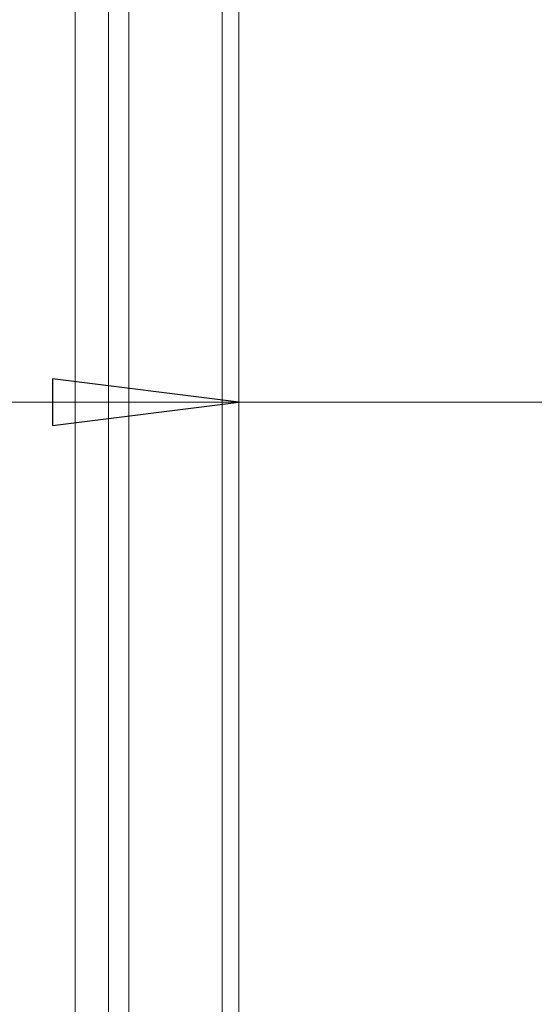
# Model space of a CAD drawing. Header units: millimetres. Extents: x -420 to 420, y -297 to 297.
# Tile 71 of 203: x -33 to -18, y -45 to -15. Entities that reach past the tile are written whole.
import ezdxf

# ---------------------------------------------------------------- set-up
doc = ezdxf.new("R2010")
doc.units = ezdxf.units.MM
doc.header["$MEASUREMENT"] = 0
doc.layers.add('layer 1', color=7, linetype='Continuous')

msp = doc.modelspace()

# ---------------------------------------------------------------- linework, layer by layer
at = {"layer": 'layer 1', "lineweight": 9}
for points in [[(-30.5765, 29.9483), (-30.5765, 29.9483), (-30.5765, -135.0511), (-30.5765, -135.0511)], [(-29.9565, 29.9501), (-29.9565, 29.9501), (-29.9565, -135.0531), (-29.9565, -135.0531)], [(-27.1564, -135.0531), (-27.1564, -135.0531), (-27.1564, 29.9501), (-27.1564, 29.9501)], [(-26.6564, 29.9501), (-26.6564, 29.9501), (-26.6564, -135.0531), (-26.6564, -135.0531)], [(-31.5727, -134.553), (-31.5727, -134.553), (-31.5727, 29.4501), (-31.5727, 29.4501)], [(-26.6564, -44.5513), (-26.6564, -44.5513), (-26.6564, -24.977), (-26.6564, -24.977)], [(-26.6564, -26.977), (-26.6564, -26.977), (-37.8566, -26.977), (-37.8566, -26.977)], [(-26.6564, -26.977), (-26.6564, -26.977), (-26.6564, -26.977), (-26.6564, -26.977)], [(-26.6564, -26.977), (-26.6564, -26.977), (3.3442, -26.977), (3.3442, -26.977)]]:
    msp.add_open_spline(points, degree=3, dxfattribs=at)
at = {"layer": 'layer 1'}
msp.add_open_spline([(-32.2565, -27.677), (-32.2565, -27.677), (-32.2565, -26.277), (-32.2565, -26.277), (-32.2565, -26.277), (-32.2565, -26.277), (-26.6564, -26.977), (-26.6564, -26.977), (-26.6564, -26.977), (-26.6564, -26.977), (-32.2565, -27.677), (-32.2565, -27.677)], degree=3, knots=[0, 0, 0, 0, 0.25, 0.25, 0.25, 0.25, 0.5, 0.5, 0.5, 0.5, 1, 1, 1, 1], dxfattribs=at)
at = {"layer": 'layer 1', "lineweight": 9}
msp.add_open_spline([(-32.2565, -27.677), (-32.2565, -27.677), (-32.2565, -26.277), (-32.2565, -26.277), (-32.2565, -26.277), (-32.2565, -26.277), (-26.6564, -26.977), (-26.6564, -26.977)], degree=3, knots=[0, 0, 0, 0, 0.3333333, 0.3333333, 0.3333333, 0.3333333, 1, 1, 1, 1], dxfattribs=at)
at = {"layer": 'layer 1'}
msp.add_open_spline([(-26.6564, -26.977), (-26.6564, -26.977), (-26.6564, -26.977), (-26.6564, -26.977)], degree=3, dxfattribs=at)

doc.saveas('drawing.dxf')
